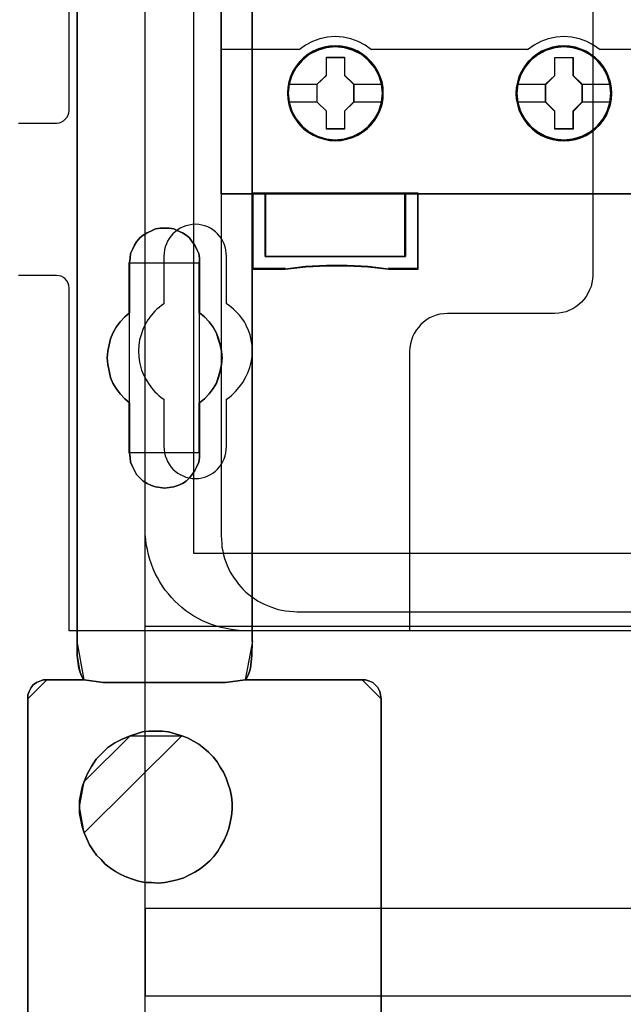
# Model space of a CAD drawing. Extents: x -635870 to -372006, y -44437 to 104716.
# Tile 92 of 246: x -615162 to -614686, y -33929 to -33153. Entities that reach past the tile are written whole.
import ezdxf

# ---------------------------------------------------------------- set-up
doc = ezdxf.new("R2010")
doc.units = 0
doc.header["$MEASUREMENT"] = 0
doc.layers.get('0').update_dxf_attribs({"color": 252})
for name, color, linetype in [('30', 7, 'Continuous'), ('45', 8, 'Continuous'), ('5', 7, 'Continuous'), ('50', 7, 'Continuous')]:
    doc.layers.add(name, color=color, linetype=linetype)

# ---------------------------------------------------------------- blocks, each defined once
blk = doc.blocks.new('*U1036')
at = {"layer": '5', "color": 7}
for points in [[(512.441967, -78.807593), (512.441967, -386.338651), (512.390409, -387.468902), (512.287294, -388.445028), (512.184178, -388.804654), (512.081063, -389.061529), (511.977947, -389.267029), (511.874832, -389.369779), (521.103669, -389.369779), (521.361458, -389.369779), (521.670805, -389.472529), (521.928594, -389.575279), (522.134825, -389.78078), (522.341056, -389.98628), (522.495729, -390.29453), (522.547287, -390.551405), (522.598844, -390.859656), (522.598844, -415.622431)], [(494.757658, -415.622431), (494.757658, -390.859656), (494.757658, -390.551405), (494.860773, -390.29453), (495.015447, -389.98628), (495.17012, -389.78078), (495.427909, -389.575279), (495.685698, -389.472529), (495.943486, -389.369779), (496.252833, -389.369779), (499.191625, -389.369779), (499.088509, -389.267029), (498.985394, -389.061529), (498.882278, -388.804654), (498.779163, -388.445028), (498.624489, -387.468902), (498.624489, -386.338651), (498.624489, -323.250088), (498.624489, -298.744188), (498.624489, -173.234937)], [(498.62552, -173.235764), (498.62552, -298.746057), (498.62552, -323.25216), (498.62552, -386.341247), (498.62552, -387.471508), (498.780191, -388.447642), (498.883304, -388.80727), (498.986417, -389.064148), (499.089531, -389.26965), (499.192644, -389.372401), (500.687789, -389.577903), (510.328897, -389.577903), (511.875599, -389.372401), (511.978713, -389.26965), (512.081826, -389.064148), (512.184939, -388.80727), (512.288053, -388.447642), (512.391166, -387.471508), (512.442723, -386.341247), (512.442723, -78.807635)], [(522.598844, -415.623239), (522.598844, -390.858683), (522.547287, -390.550411), (522.495729, -390.293517), (522.341056, -389.985245), (522.134825, -389.77973), (521.928594, -389.574215), (521.670805, -389.471457), (521.361458, -389.3687), (521.103669, -389.3687), (521.103669, -389.3687), (511.874832, -389.3687), (510.328099, -389.574215), (500.6868, -389.574215), (499.191625, -389.3687), (496.252833, -389.3687), (495.943486, -389.3687), (495.685698, -389.471457), (495.427909, -389.574215), (495.17012, -389.77973), (495.015447, -389.985245), (494.860773, -390.293517), (494.757658, -390.550411), (494.757658, -390.858683), (494.757658, -415.623239)]]:
    blk.add_lwpolyline(points, dxfattribs=at)
for points in [[(512.440072, -386.34188), (512.440072, -78.808532), (512.440072, -386.34188)], [(498.62552, -323.250036), (498.62552, -386.34188), (498.62552, -323.250036)], [(508.267581, -356.490112), (508.267581, -360.446102), (508.680179, -360.754361), (509.041202, -361.165373), (509.35065, -361.576385), (509.608524, -362.038773), (509.763248, -362.501162), (509.917972, -362.96355), (510.021122, -363.477315), (510.072696, -363.99108), (510.021122, -364.504845), (509.917972, -365.01861), (509.763248, -365.532375), (509.608524, -365.994763), (509.35065, -366.405775), (509.041202, -366.816787), (508.680179, -367.227799), (508.267581, -367.536058), (508.267581, -371.492049), (508.267581, -371.851684), (508.216007, -372.211319), (508.061283, -372.570955), (507.906558, -372.879214), (507.70026, -373.187473), (507.493961, -373.444355), (507.236087, -373.701238), (506.926639, -373.906744), (506.565616, -374.060873), (506.256168, -374.163626), (505.895145, -374.215003), (505.534122, -374.266379), (505.173099, -374.215003), (504.812076, -374.163626), (504.502628, -374.060873), (504.141605, -373.906744), (503.832156, -373.701238), (503.574283, -373.444355), (503.316409, -373.187473), (503.161685, -372.879214), (503.006961, -372.570955), (502.852237, -372.211319), (502.800662, -371.851684), (502.749087, -371.492049), (502.749087, -367.536058), (502.388064, -367.227799), (502.027041, -366.816787), (501.717593, -366.405775), (501.459719, -365.994763), (501.253421, -365.532375), (501.150271, -365.01861), (501.047122, -364.504845), (500.995547, -363.99108), (501.047122, -363.477315), (501.150271, -362.96355), (501.253421, -362.501162), (501.459719, -362.038773), (501.717593, -361.576385), (502.027041, -361.165373), (502.388064, -360.754361), (502.749087, -360.446102), (502.749087, -356.490112), (502.800662, -356.130476), (502.852237, -355.770841), (503.006961, -355.462582), (503.161685, -355.102946), (503.316409, -354.846064), (503.574283, -354.537805), (503.832156, -354.332299), (504.141605, -354.126793), (504.502628, -353.972663), (504.812076, -353.818534), (505.173099, -353.767157), (505.534122, -353.767157), (505.895145, -353.767157), (506.256168, -353.818534), (506.565616, -353.972663), (506.926639, -354.126793), (507.236087, -354.332299), (507.493961, -354.537805), (507.70026, -354.846064), (507.906558, -355.102946), (508.061283, -355.462582), (508.216007, -355.770841), (508.267581, -356.130476), (508.267581, -356.490112)], [(508.267581, -356.490112), (508.267581, -356.130476), (508.216007, -355.770841), (508.061283, -355.462582), (507.906558, -355.102946), (507.70026, -354.846064), (507.493961, -354.537805), (507.236087, -354.332299), (506.926639, -354.126793), (506.565616, -353.972663), (506.256168, -353.818534), (505.895145, -353.767157), (505.534122, -353.767157), (505.173099, -353.767157), (504.812076, -353.818534), (504.502628, -353.972663), (504.141605, -354.126793), (503.832156, -354.332299), (503.574283, -354.537805), (503.316409, -354.846064), (503.161685, -355.102946), (503.006961, -355.462582), (502.852237, -355.770841), (502.800662, -356.130476), (502.749087, -356.490112), (502.749087, -360.446102), (502.388064, -360.754361), (502.027041, -361.165373), (501.717593, -361.576385), (501.459719, -362.038773), (501.253421, -362.501162), (501.150271, -362.96355), (501.047122, -363.477315), (500.995547, -363.99108), (501.047122, -364.504845), (501.150271, -365.01861), (501.253421, -365.532375), (501.459719, -365.994763), (501.717593, -366.405775), (502.027041, -366.816787), (502.388064, -367.227799), (502.749087, -367.536058), (502.749087, -371.492049), (502.800662, -371.851684), (502.852237, -372.211319), (503.006961, -372.570955), (503.161685, -372.879214), (503.316409, -373.187473), (503.574283, -373.444355), (503.832156, -373.701238), (504.141605, -373.906744), (504.502628, -374.060873), (504.812076, -374.163626), (505.173099, -374.215003), (505.534122, -374.266379), (505.895145, -374.215003), (506.256168, -374.163626), (506.565616, -374.060873), (506.926639, -373.906744), (507.236087, -373.701238), (507.493961, -373.444355), (507.70026, -373.187473), (507.906558, -372.879214), (508.061283, -372.570955), (508.216007, -372.211319), (508.267581, -371.851684), (508.267581, -371.492049), (508.267581, -367.536058), (508.680179, -367.227799), (509.041202, -366.816787), (509.35065, -366.405775), (509.608524, -365.994763), (509.763248, -365.532375), (509.917972, -365.01861), (510.021122, -364.504845), (510.072696, -363.99108), (510.021122, -363.477315), (509.917972, -362.96355), (509.763248, -362.501162), (509.608524, -362.038773), (509.35065, -361.576385), (509.041202, -361.165373), (508.680179, -360.754361), (508.267581, -360.446102), (508.267581, -356.490112)], [(508.267581, -356.490112), (508.267581, -356.130476), (508.216007, -355.770841), (508.061283, -355.462582), (507.906558, -355.102946), (507.70026, -354.846064), (507.493961, -354.537805), (507.236087, -354.332299), (506.926639, -354.126793), (506.565616, -353.972663), (506.256168, -353.818534), (505.895145, -353.767157), (505.534122, -353.767157), (505.173099, -353.767157), (504.812076, -353.818534), (504.502628, -353.972663), (504.141605, -354.126793), (503.832156, -354.332299), (503.574283, -354.537805), (503.316409, -354.846064), (503.161685, -355.102946), (503.006961, -355.462582), (502.852237, -355.770841), (502.800662, -356.130476), (502.749087, -356.490112), (502.749087, -360.446102), (502.388064, -360.754361), (502.027041, -361.165373), (501.717593, -361.576385), (501.459719, -362.038773), (501.253421, -362.501162), (501.150271, -362.96355), (501.047122, -363.477315), (500.995547, -363.99108), (501.047122, -364.504845), (501.150271, -365.01861), (501.253421, -365.532375), (501.459719, -365.994763), (501.717593, -366.405775), (502.027041, -366.816787), (502.388064, -367.227799), (502.749087, -367.536058), (502.749087, -371.492049), (502.800662, -371.851684), (502.852237, -372.211319), (503.006961, -372.570955), (503.161685, -372.879214), (503.316409, -373.187473), (503.574283, -373.444355), (503.832156, -373.701238), (504.141605, -373.906744), (504.502628, -374.060873), (504.812076, -374.163626), (505.173099, -374.215003), (505.534122, -374.266379), (505.895145, -374.215003), (506.256168, -374.163626), (506.565616, -374.060873), (506.926639, -373.906744), (507.236087, -373.701238), (507.493961, -373.444355), (507.70026, -373.187473), (507.906558, -372.879214), (508.061283, -372.570955), (508.216007, -372.211319), (508.267581, -371.851684), (508.267581, -371.492049), (508.267581, -367.536058), (508.680179, -367.227799), (509.041202, -366.816787), (509.35065, -366.405775), (509.608524, -365.994763), (509.763248, -365.532375), (509.917972, -365.01861), (510.021122, -364.504845), (510.072696, -363.99108), (510.021122, -363.477315), (509.917972, -362.96355), (509.763248, -362.501162), (509.608524, -362.038773), (509.35065, -361.576385), (509.041202, -361.165373), (508.680179, -360.754361), (508.267581, -360.446102), (508.267581, -356.490112)], [(508.26734, -356.492089), (508.26734, -356.132193), (508.215757, -355.772296), (508.061006, -355.463813), (507.906254, -355.103916), (507.69992, -354.846847), (507.493585, -354.538365), (507.235666, -354.332709), (506.926164, -354.127054), (506.565078, -353.972813), (506.255575, -353.818571), (505.894489, -353.767157), (505.533403, -353.767157), (505.172317, -353.767157), (504.811231, -353.818571), (504.501729, -353.972813), (504.140643, -354.127054), (503.83114, -354.332709), (503.573222, -354.538365), (503.315303, -354.846847), (503.160552, -355.103916), (503.005801, -355.463813), (502.85105, -355.772296), (502.799466, -356.132193), (502.747882, -356.492089), (508.26734, -356.492089)], [(502.747882, -356.489441), (502.747882, -360.448405), (502.747882, -356.489441)], [(508.264689, -360.448405), (508.264689, -356.489441), (508.264689, -360.448405)], [(502.750533, -360.445757), (502.389213, -360.754092), (502.027892, -361.165205), (501.718188, -361.576319), (501.460102, -362.038822), (501.253633, -362.501324), (501.150399, -362.963827), (501.047164, -363.477719), (500.995547, -363.991611), (501.047164, -364.505503), (501.150399, -365.019395), (501.253633, -365.533287), (501.460102, -365.99579), (501.718188, -366.406903), (502.027892, -366.818017), (502.389213, -367.22913), (502.750533, -367.537465), (502.750533, -360.445757)], [(508.264689, -367.537465), (508.677948, -367.22913), (509.03955, -366.818017), (509.349494, -366.406903), (509.60778, -365.99579), (509.762752, -365.533287), (509.917724, -365.019395), (510.021039, -364.505503), (510.072696, -363.991611), (510.021039, -363.477719), (509.917724, -362.963827), (509.762752, -362.501324), (509.60778, -362.038822), (509.349494, -361.576319), (509.03955, -361.165205), (508.677948, -360.754092), (508.264689, -360.445757), (508.264689, -367.537465)], [(502.747882, -367.534817), (502.747882, -371.493781), (502.747882, -367.534817)], [(508.264689, -371.493781), (508.264689, -367.534817), (508.264689, -371.493781)], [(502.747882, -371.491133), (502.799466, -371.850887), (502.85105, -372.210641), (503.005801, -372.570395), (503.160552, -372.878756), (503.315303, -373.187117), (503.573222, -373.444084), (503.83114, -373.701051), (504.140643, -373.906625), (504.501729, -374.060805), (504.811231, -374.163592), (505.172317, -374.214986), (505.533403, -374.266379), (505.894489, -374.214986), (506.255575, -374.163592), (506.565078, -374.060805), (506.926164, -373.906625), (507.235666, -373.701051), (507.493585, -373.444084), (507.69992, -373.187117), (507.906254, -372.878756), (508.061006, -372.570395), (508.215757, -372.210641), (508.26734, -371.850887), (508.26734, -371.491133), (502.747882, -371.491133)], [(498.62552, -386.339232), (498.62552, -387.469852), (498.780968, -388.446296), (498.884599, -388.806038), (498.98823, -389.062997), (499.091862, -389.268564), (499.195493, -389.371348), (498.62552, -386.339232)], [(498.62552, -386.339232), (498.62552, -386.339232), (498.62552, -386.339232)], [(498.62552, -386.339232), (498.62552, -387.469852), (498.780968, -388.446296), (498.884599, -388.806038), (498.98823, -389.062997), (499.091862, -389.268564), (499.195493, -389.371348), (498.62552, -386.339232)], [(498.62552, -386.339232), (498.62552, -387.469852), (498.780968, -388.446296), (498.884599, -388.806038), (498.98823, -389.062997), (499.091862, -389.268564), (499.195493, -389.371348), (498.62552, -386.339232)], [(498.62552, -386.339232), (498.62552, -387.469852), (498.780968, -388.446296), (498.884599, -388.806038), (498.98823, -389.062997), (499.091862, -389.268564), (499.195493, -389.371348), (498.62552, -386.339232)], [(498.62552, -386.339232), (498.62552, -387.469852), (498.780968, -388.446296), (498.884599, -388.806038), (498.98823, -389.062997), (499.091862, -389.268564), (499.195493, -389.371348), (498.62552, -386.339232)], [(498.62552, -386.339232), (498.62552, -387.469852), (498.780968, -388.446296), (498.884599, -388.806038), (498.98823, -389.062997), (499.091862, -389.268564), (499.195493, -389.371348), (498.62552, -386.339232)], [(498.62552, -386.339232), (498.62552, -387.469852), (498.780968, -388.446296), (498.884599, -388.806038), (498.98823, -389.062997), (499.091862, -389.268564), (499.195493, -389.371348), (498.62552, -386.339232)], [(498.62552, -386.339232), (498.62552, -387.469852), (498.780968, -388.446296), (498.884599, -388.806038), (498.98823, -389.062997), (499.091862, -389.268564), (499.195493, -389.371348), (498.62552, -386.339232)], [(498.62552, -386.339232), (498.62552, -387.469852), (498.780968, -388.446296), (498.884599, -388.806038), (498.98823, -389.062997), (499.091862, -389.268564), (499.195493, -389.371348), (498.62552, -386.339232)], [(498.62552, -386.339232), (498.62552, -387.469852), (498.780968, -388.446296), (498.884599, -388.806038), (498.98823, -389.062997), (499.091862, -389.268564), (499.195493, -389.371348), (498.62552, -386.339232)], [(498.62552, -386.339232), (498.62552, -387.469852), (498.780968, -388.446296), (498.884599, -388.806038), (498.98823, -389.062997), (499.091862, -389.268564), (499.195493, -389.371348), (498.62552, -386.339232)], [(498.62552, -386.339232), (498.62552, -387.469852), (498.780968, -388.446296), (498.884599, -388.806038), (498.98823, -389.062997), (499.091862, -389.268564), (499.195493, -389.371348), (498.62552, -386.339232)], [(498.62552, -386.339232), (498.62552, -387.469852), (498.780968, -388.446296), (498.884599, -388.806038), (498.98823, -389.062997), (499.091862, -389.268564), (499.195493, -389.371348), (498.62552, -386.339232)], [(498.62552, -386.339232), (498.62552, -387.469852), (498.780968, -388.446296), (498.884599, -388.806038), (498.98823, -389.062997), (499.091862, -389.268564), (499.195493, -389.371348), (498.62552, -386.339232)], [(498.62552, -386.339232), (498.62552, -387.469852), (498.780968, -388.446296), (498.884599, -388.806038), (498.98823, -389.062997), (499.091862, -389.268564), (499.195493, -389.371348), (498.62552, -386.339232)], [(498.62552, -386.339232), (498.62552, -387.469852), (498.780968, -388.446296), (498.884599, -388.806038), (498.98823, -389.062997), (499.091862, -389.268564), (499.195493, -389.371348), (498.62552, -386.339232)], [(498.62552, -386.339232), (498.62552, -387.469852), (498.780968, -388.446296), (498.884599, -388.806038), (498.98823, -389.062997), (499.091862, -389.268564), (499.195493, -389.371348), (498.62552, -386.339232)], [(498.62552, -386.339232), (498.62552, -387.469852), (498.780968, -388.446296), (498.884599, -388.806038), (498.98823, -389.062997), (499.091862, -389.268564), (499.195493, -389.371348), (498.62552, -386.339232)], [(498.62552, -386.339232), (498.62552, -387.469852), (498.780968, -388.446296), (498.884599, -388.806038), (498.98823, -389.062997), (499.091862, -389.268564), (499.195493, -389.371348), (498.62552, -386.339232)], [(498.62552, -386.339232), (498.62552, -387.469852), (498.780968, -388.446296), (498.884599, -388.806038), (498.98823, -389.062997), (499.091862, -389.268564), (499.195493, -389.371348), (498.62552, -386.339232)], [(498.62552, -386.339232), (498.62552, -387.469852), (498.780968, -388.446296), (498.884599, -388.806038), (498.98823, -389.062997), (499.091862, -389.268564), (499.195493, -389.371348), (498.62552, -386.339232)], [(511.875401, -389.371348), (511.978551, -389.268564), (512.0817, -389.062997), (512.18485, -388.806038), (512.287999, -388.446296), (512.391148, -387.469852), (512.442723, -386.339232), (511.875401, -389.371348)], [(511.875401, -389.371348), (511.978551, -389.268564), (512.0817, -389.062997), (512.18485, -388.806038), (512.287999, -388.446296), (512.391148, -387.469852), (512.442723, -386.339232), (511.875401, -389.371348)], [(511.875401, -389.371348), (511.978551, -389.268564), (512.0817, -389.062997), (512.18485, -388.806038), (512.287999, -388.446296), (512.391148, -387.469852), (512.442723, -386.339232), (511.875401, -389.371348)], [(511.875401, -389.371348), (511.978551, -389.268564), (512.0817, -389.062997), (512.18485, -388.806038), (512.287999, -388.446296), (512.391148, -387.469852), (512.442723, -386.339232), (511.875401, -389.371348)], [(511.875401, -389.371348), (511.978551, -389.268564), (512.0817, -389.062997), (512.18485, -388.806038), (512.287999, -388.446296), (512.391148, -387.469852), (512.442723, -386.339232), (511.875401, -389.371348)], [(511.875401, -389.371348), (511.978551, -389.268564), (512.0817, -389.062997), (512.18485, -388.806038), (512.287999, -388.446296), (512.391148, -387.469852), (512.442723, -386.339232), (511.875401, -389.371348)], [(511.875401, -389.371348), (511.978551, -389.268564), (512.0817, -389.062997), (512.18485, -388.806038), (512.287999, -388.446296), (512.391148, -387.469852), (512.442723, -386.339232), (511.875401, -389.371348)], [(511.875401, -389.371348), (511.978551, -389.268564), (512.0817, -389.062997), (512.18485, -388.806038), (512.287999, -388.446296), (512.391148, -387.469852), (512.442723, -386.339232), (511.875401, -389.371348)], [(511.875401, -389.371348), (511.978551, -389.268564), (512.0817, -389.062997), (512.18485, -388.806038), (512.287999, -388.446296), (512.391148, -387.469852), (512.442723, -386.339232), (511.875401, -389.371348)], [(511.875401, -389.371348), (511.978551, -389.268564), (512.0817, -389.062997), (512.18485, -388.806038), (512.287999, -388.446296), (512.391148, -387.469852), (512.442723, -386.339232), (511.875401, -389.371348)], [(511.875401, -389.371348), (511.978551, -389.268564), (512.0817, -389.062997), (512.18485, -388.806038), (512.287999, -388.446296), (512.391148, -387.469852), (512.442723, -386.339232), (511.875401, -389.371348)], [(511.875401, -389.371348), (511.978551, -389.268564), (512.0817, -389.062997), (512.18485, -388.806038), (512.287999, -388.446296), (512.391148, -387.469852), (512.442723, -386.339232), (511.875401, -389.371348)], [(511.875401, -389.371348), (511.978551, -389.268564), (512.0817, -389.062997), (512.18485, -388.806038), (512.287999, -388.446296), (512.391148, -387.469852), (512.442723, -386.339232), (511.875401, -389.371348)], [(511.875401, -389.371348), (511.978551, -389.268564), (512.0817, -389.062997), (512.18485, -388.806038), (512.287999, -388.446296), (512.391148, -387.469852), (512.442723, -386.339232), (511.875401, -389.371348)], [(511.875401, -389.371348), (511.978551, -389.268564), (512.0817, -389.062997), (512.18485, -388.806038), (512.287999, -388.446296), (512.391148, -387.469852), (512.442723, -386.339232), (511.875401, -389.371348)], [(511.875401, -389.371348), (511.978551, -389.268564), (512.0817, -389.062997), (512.18485, -388.806038), (512.287999, -388.446296), (512.391148, -387.469852), (512.442723, -386.339232), (511.875401, -389.371348)], [(511.875401, -389.371348), (511.978551, -389.268564), (512.0817, -389.062997), (512.18485, -388.806038), (512.287999, -388.446296), (512.391148, -387.469852), (512.442723, -386.339232), (511.875401, -389.371348)], [(511.875401, -389.371348), (511.978551, -389.268564), (512.0817, -389.062997), (512.18485, -388.806038), (512.287999, -388.446296), (512.391148, -387.469852), (512.442723, -386.339232), (511.875401, -389.371348)], [(511.875401, -389.371348), (511.978551, -389.268564), (512.0817, -389.062997), (512.18485, -388.806038), (512.287999, -388.446296), (512.391148, -387.469852), (512.442723, -386.339232), (511.875401, -389.371348)], [(511.875401, -389.371348), (511.978551, -389.268564), (512.0817, -389.062997), (512.18485, -388.806038), (512.287999, -388.446296), (512.391148, -387.469852), (512.442723, -386.339232), (511.875401, -389.371348)], [(511.875401, -389.371348), (511.978551, -389.268564), (512.0817, -389.062997), (512.18485, -388.806038), (512.287999, -388.446296), (512.391148, -387.469852), (512.442723, -386.339232), (511.875401, -389.371348)], [(512.440072, -386.339232), (512.440072, -386.339232), (512.440072, -386.339232)], [(496.255494, -389.3687), (495.945597, -389.3687), (495.687349, -389.471703), (495.429102, -389.574707), (495.170854, -389.780713), (495.015906, -389.98672), (494.860957, -390.29573), (494.757658, -390.553239), (494.757658, -390.862249), (496.255494, -389.3687)], [(496.252843, -389.3687), (499.195493, -389.3687), (496.252843, -389.3687)], [(499.192842, -389.3687), (499.192842, -389.3687), (499.192842, -389.3687)], [(500.690678, -389.577903), (499.192842, -389.3687), (500.690678, -389.577903)], [(510.329847, -389.575254), (500.688027, -389.575254), (510.329847, -389.575254)], [(511.875401, -389.3687), (510.327196, -389.577903), (511.875401, -389.3687)], [(521.10366, -389.3687), (511.875401, -389.3687), (521.10366, -389.3687)], [(511.875401, -389.3687), (511.875401, -389.3687), (511.875401, -389.3687)], [(522.598844, -390.862249), (522.547195, -390.553239), (522.495545, -390.29573), (522.340597, -389.98672), (522.133999, -389.780713), (521.927401, -389.574707), (521.669153, -389.471703), (521.359256, -389.3687), (521.101009, -389.3687), (522.598844, -390.862249)], [(494.757658, -390.8596), (494.757658, -415.62497), (494.757658, -390.8596)], [(522.596193, -390.8596), (522.596193, -415.62497), (522.596193, -390.8596)], [(506.876343, -393.787973), (506.360699, -393.633824), (505.845055, -393.479675), (505.329412, -393.428293), (504.813768, -393.428293), (504.298124, -393.428293), (503.782481, -393.479675), (503.318401, -393.633824), (502.802758, -393.787973), (502.183985, -394.044888), (501.616777, -394.353185), (501.049569, -394.712866), (500.58549, -395.175312), (500.12141, -395.637759), (499.76046, -396.202971), (499.451074, -396.768183), (499.193252, -397.384778), (499.038559, -397.847225), (498.93543, -398.361054), (498.832301, -398.874884), (498.832301, -399.388713), (498.832301, -399.902542), (498.93543, -400.416372), (499.038559, -400.930201), (499.193252, -401.44403), (499.399509, -401.906477), (499.605767, -402.368923), (499.863589, -402.779986), (500.172975, -403.19105), (500.533925, -403.55073), (500.843312, -403.910411), (501.255827, -404.218709), (501.668341, -404.475623), (502.080856, -404.732538), (502.544936, -404.93807), (503.009015, -405.092218), (503.473094, -405.246367), (503.988738, -405.349133), (504.504382, -405.349133), (505.020025, -405.400516), (505.535669, -405.349133), (506.051313, -405.246367), (506.515392, -405.143601), (507.031036, -404.989453), (507.443551, -404.783921), (507.90763, -404.527006), (508.320145, -404.270092), (508.73266, -403.961794), (509.093611, -403.653496), (509.402997, -403.293816), (509.712383, -402.882752), (509.970205, -402.471689), (510.228027, -402.009242), (510.434284, -401.546796), (510.588977, -401.08435), (510.692106, -400.621903), (510.795235, -400.108074), (510.846799, -399.594245), (510.846799, -399.080415), (510.795235, -398.566586), (510.692106, -398.052757), (510.537413, -397.59031), (510.38272, -397.127864), (510.176462, -396.665417), (509.91864, -396.254354), (509.660819, -395.84329), (509.351432, -395.432227), (508.990482, -395.072546), (508.629531, -394.764249), (508.217016, -394.455951), (507.804501, -394.199037), (507.340422, -393.942122), (506.876343, -393.787973)], [(506.876343, -393.787973), (506.360699, -393.633824), (505.845055, -393.479675), (505.329412, -393.428293), (504.813768, -393.428293), (504.298124, -393.428293), (503.782481, -393.479675), (503.318401, -393.633824), (502.802758, -393.787973), (502.183985, -394.044888), (501.616777, -394.353185), (501.049569, -394.712866), (500.58549, -395.175312), (500.12141, -395.637759), (499.76046, -396.202971), (499.451074, -396.768183), (499.193252, -397.384778), (499.038559, -397.847225), (498.93543, -398.361054), (498.832301, -398.874884), (498.832301, -399.388713), (498.832301, -399.902542), (498.93543, -400.416372), (499.038559, -400.930201), (499.193252, -401.44403), (499.399509, -401.906477), (499.605767, -402.368923), (499.863589, -402.779986), (500.172975, -403.19105), (500.533925, -403.55073), (500.843312, -403.910411), (501.255827, -404.218709), (501.668341, -404.475623), (502.080856, -404.732538), (502.544936, -404.93807), (503.009015, -405.092218), (503.473094, -405.246367), (503.988738, -405.349133), (504.504382, -405.349133), (505.020025, -405.400516), (505.535669, -405.349133), (506.051313, -405.246367), (506.515392, -405.143601), (507.031036, -404.989453), (507.443551, -404.783921), (507.90763, -404.527006), (508.320145, -404.270092), (508.73266, -403.961794), (509.093611, -403.653496), (509.402997, -403.293816), (509.712383, -402.882752), (509.970205, -402.471689), (510.228027, -402.009242), (510.434284, -401.546796), (510.588977, -401.08435), (510.692106, -400.621903), (510.795235, -400.108074), (510.846799, -399.594245), (510.846799, -399.080415), (510.795235, -398.566586), (510.692106, -398.052757), (510.537413, -397.59031), (510.38272, -397.127864), (510.176462, -396.665417), (509.91864, -396.254354), (509.660819, -395.84329), (509.351432, -395.432227), (508.990482, -395.072546), (508.629531, -394.764249), (508.217016, -394.455951), (507.804501, -394.199037), (507.340422, -393.942122), (506.876343, -393.787973)], [(506.876343, -393.787973), (507.340422, -393.942122), (507.804501, -394.199037), (508.217016, -394.455951), (508.629531, -394.764249), (508.990482, -395.072546), (509.351432, -395.432227), (509.660819, -395.84329), (509.91864, -396.254354), (510.176462, -396.665417), (510.38272, -397.127864), (510.537413, -397.59031), (510.692106, -398.052757), (510.795235, -398.566586), (510.846799, -399.080415), (510.846799, -399.594245), (510.795235, -400.108074), (510.692106, -400.621903), (510.588977, -401.08435), (510.434284, -401.546796), (510.228027, -402.009242), (509.970205, -402.471689), (509.712383, -402.882752), (509.402997, -403.293816), (509.093611, -403.653496), (508.73266, -403.961794), (508.320145, -404.270092), (507.90763, -404.527006), (507.443551, -404.783921), (507.031036, -404.989453), (506.515392, -405.143601), (506.051313, -405.246367), (505.535669, -405.349133), (505.020025, -405.400516), (504.504382, -405.349133), (503.988738, -405.349133), (503.473094, -405.246367), (503.009015, -405.092218), (502.544936, -404.93807), (502.080856, -404.732538), (501.668341, -404.475623), (501.255827, -404.218709), (500.843312, -403.910411), (500.533925, -403.55073), (500.172975, -403.19105), (499.863589, -402.779986), (499.605767, -402.368923), (499.399509, -401.906477), (499.193252, -401.44403), (499.038559, -400.930201), (498.93543, -400.416372), (498.832301, -399.902542), (498.832301, -399.388713), (498.832301, -398.874884), (498.93543, -398.361054), (499.038559, -397.847225), (499.193252, -397.384778), (499.451074, -396.768183), (499.76046, -396.202971), (500.12141, -395.637759), (500.58549, -395.175312), (501.049569, -394.712866), (501.616777, -394.353185), (502.183985, -394.044888), (502.802758, -393.787973), (503.318401, -393.633824), (503.782481, -393.479675), (504.298124, -393.428293), (504.813768, -393.428293), (505.329412, -393.428293), (505.845055, -393.479675), (506.360699, -393.633824), (506.876343, -393.787973)], [(506.875546, -393.791087), (506.359769, -393.635604), (505.843991, -393.48012), (505.328213, -393.428293), (504.812436, -393.428293), (504.296658, -393.428293), (503.78088, -393.48012), (503.316681, -393.635604), (502.800903, -393.791087), (506.875546, -393.791087)], [(499.192842, -401.444189), (499.399107, -401.906617), (499.605372, -402.369045), (499.863203, -402.780092), (500.1726, -403.191139), (500.533563, -403.550805), (500.84296, -403.910471), (501.255489, -404.218756), (501.668019, -404.47566), (502.080548, -404.732565), (502.544644, -404.938088), (503.00874, -405.092231), (503.472835, -405.246373), (503.988497, -405.349135), (504.504159, -405.349135), (505.019821, -405.400516), (505.535482, -405.349135), (506.051144, -405.246373), (506.51524, -405.143612), (507.030902, -404.989469), (507.443431, -404.783946), (507.907527, -404.527041), (508.320056, -404.270137), (508.732586, -403.961852), (509.093549, -403.653566), (509.402946, -403.2939), (509.712343, -402.882853), (509.970174, -402.471806), (510.228005, -402.009379), (510.43427, -401.546951), (510.588968, -401.084523), (510.692101, -400.622095), (510.795233, -400.108286), (510.846799, -399.594478), (510.846799, -399.080669), (510.795233, -398.56686), (510.692101, -398.053051), (510.537402, -397.590624), (510.382703, -397.128196), (510.176439, -396.665768), (509.918608, -396.254721), (509.660777, -395.843674), (509.35138, -395.432627), (508.990417, -395.072961), (508.629453, -394.764676), (508.216924, -394.45639), (507.804394, -394.199486), (507.340299, -393.942582), (506.876203, -393.788439), (499.192842, -401.444189)], [(502.803554, -393.788439), (502.184575, -394.045497), (501.617177, -394.353967), (501.04978, -394.713849), (500.585545, -395.176554), (500.121311, -395.639259), (499.76024, -396.204788), (499.45075, -396.770316), (499.192842, -397.387256), (502.803554, -393.788439)], [(499.195493, -397.384608), (499.03984, -397.847217), (498.93607, -398.361227), (498.832301, -398.875237), (498.832301, -399.389247), (499.195493, -397.384608)], [(498.832301, -399.386599), (498.832301, -399.900999), (498.93607, -400.4154), (499.03984, -400.9298), (499.195493, -401.444201), (498.832301, -399.386599)]]:
    blk.add_lwpolyline(points, close=True, dxfattribs=at)
at = {"layer": '50', "color": 7}
for points in [[(503.983265, -85.921426), (839.76091, -85.921426), (839.76091, -735.000783), (503.983265, -735.000783), (503.983265, -85.921426)], [(507.824617, -92.486155), (835.919558, -92.486155), (835.919558, -379.414356), (507.824617, -379.414356), (507.824617, -92.486155)], [(839.76091, -435.77199), (503.983265, -435.77199), (503.983265, -385.150219), (839.76091, -385.150219), (839.76091, -435.77199)], [(503.983265, -414.285013), (839.76091, -414.285013), (839.76091, -407.405155), (503.983265, -407.405155), (503.983265, -414.285013)]]:
    blk.add_lwpolyline(points, dxfattribs=at)
blk = doc.blocks.new('*U1048')
at = {"layer": '50', "color": 7}
for points in [[(832.001083, -385.499773), (512.000243, -385.499773), (511.580239, -385.499773), (511.181235, -385.457738), (510.782232, -385.415703), (510.383228, -385.331634), (509.984225, -385.247564), (509.606221, -385.142477), (509.228218, -385.016373), (508.871215, -384.869252), (508.514212, -384.72213), (508.178209, -384.532974), (507.842206, -384.343817), (507.506203, -384.133643), (507.1912, -383.92347), (506.897197, -383.671261), (506.603195, -383.419052), (506.330192, -383.166844), (506.07819, -382.893618), (505.826188, -382.599375), (505.574186, -382.305131), (505.364184, -381.989871), (505.154182, -381.653593), (504.96518, -381.317315), (504.776178, -380.981037), (504.629177, -380.623741), (504.482176, -380.266446), (504.356175, -379.888133), (504.251174, -379.50982), (504.167173, -379.11049), (504.083172, -378.71116), (504.041172, -378.31183), (503.999172, -377.9125), (503.999172, -377.492152), (503.999172, -318.475355)], [(515.970229, -384.008872), (827.968097, -384.008872)], [(509.985212, -243.003268), (509.985212, -377.997901), (510.006212, -378.313162), (510.027212, -378.628423), (510.048212, -378.922666), (510.111213, -379.21691), (510.174213, -379.511153), (510.258213, -379.805396), (510.342213, -380.078622), (510.468214, -380.351848), (510.573214, -380.604057), (510.699214, -380.877283), (510.846215, -381.129491), (511.014215, -381.360682), (511.182216, -381.591873), (511.350216, -381.823065), (511.539217, -382.054256), (511.728217, -382.243412), (511.938218, -382.453586), (512.169218, -382.642743), (512.379219, -382.810882), (512.63122, -382.979021), (512.86222, -383.14716), (513.114221, -383.273264), (513.366222, -383.420386), (513.639222, -383.525472), (513.912223, -383.630559), (514.185224, -383.735646), (514.479225, -383.819716), (514.773226, -383.882768), (515.067226, -383.924803), (515.361227, -383.966837), (515.676228, -383.987855), (515.970229, -384.008872)]]:
    blk.add_lwpolyline(points, dxfattribs=at)
blk = doc.blocks.new('*U1049')
at = {"layer": '30', "color": 7}
for points in [[(539.273865, -263.504343), (539.273865, -357.494179), (539.251488, -357.786842), (539.206736, -358.079505), (539.139608, -358.372168), (539.027727, -358.642318), (538.89347, -358.912468), (538.759213, -359.160106), (538.580204, -359.385232), (538.378819, -359.610357), (538.177434, -359.790457), (537.953673, -359.970558), (537.707535, -360.128145), (537.439022, -360.240708), (537.170508, -360.353271), (536.879618, -360.420808), (536.588729, -360.465833), (536.297839, -360.488346), (527.817284, -360.488346), (527.526394, -360.510858), (527.213129, -360.555883), (526.944615, -360.623421), (526.676101, -360.735984), (526.407588, -360.848546), (526.16145, -361.006134), (525.937689, -361.186234), (525.713928, -361.366335), (525.534919, -361.59146), (525.35591, -361.816585), (525.199277, -362.064223), (525.06502, -362.334374), (524.975515, -362.604524), (524.908387, -362.897187), (524.863635, -363.18985), (524.841258, -363.482513), (524.841258, -385.499773), (498.012275, -385.499773), (498.012275, -358.507243), (497.989898, -358.282117), (497.92277, -358.102017), (497.833266, -357.921917), (497.699009, -357.764329), (497.564752, -357.651766), (497.385743, -357.561716), (497.206734, -357.516691), (497.005349, -357.494179), (494.006947, -357.494179)], [(494.006947, -345.494997), (497.005349, -345.494997), (497.206734, -345.472485), (497.385743, -345.404947), (497.564752, -345.314897), (497.699009, -345.179822), (497.833266, -345.044746), (497.92277, -344.864646), (497.989898, -344.684546), (498.012275, -344.481933), (498.012275, -276.516588)], [(539.273865, -263.504343), (539.273865, -357.494179), (539.251488, -357.786842), (539.206736, -358.079505), (539.139608, -358.372168), (539.027727, -358.642318), (538.89347, -358.912468), (538.759213, -359.160106), (538.580204, -359.385232), (538.378819, -359.610357), (538.177434, -359.790457), (537.953673, -359.970558), (537.707535, -360.128145), (537.439022, -360.240708), (537.170508, -360.353271), (536.879618, -360.420808), (536.588729, -360.465833), (536.297839, -360.488346), (527.817284, -360.488346), (527.526394, -360.510858), (527.213129, -360.555883), (526.944615, -360.623421), (526.676101, -360.735984), (526.407588, -360.848546), (526.16145, -361.006134), (525.937689, -361.186234), (525.713928, -361.366335), (525.534919, -361.59146), (525.35591, -361.816585), (525.199277, -362.064223), (525.06502, -362.334374), (524.975515, -362.604524), (524.908387, -362.897187), (524.863635, -363.18985), (524.841258, -363.482513), (524.841258, -385.499773), (498.012275, -385.499773), (498.012275, -358.507243), (497.989898, -358.282117), (497.92277, -358.102017), (497.833266, -357.921917), (497.699009, -357.764329), (497.564752, -357.651766), (497.385743, -357.561716), (497.206734, -357.516691), (497.005349, -357.494179), (494.006947, -357.494179)], [(494.006947, -345.494997), (497.005349, -345.494997), (497.206734, -345.472485), (497.385743, -345.404947), (497.564752, -345.314897), (497.699009, -345.179822), (497.833266, -345.044746), (497.92277, -344.864646), (497.989898, -344.684546), (498.012275, -344.481933), (498.012275, -276.516588)], [(510.408935, -370.979376), (510.408935, -367.241868), (510.610341, -367.106777), (510.789369, -366.949171), (510.968396, -366.791566), (511.125046, -366.63396), (511.415965, -366.296233), (511.684507, -365.935992), (511.908291, -365.553235), (512.087319, -365.170478), (512.243968, -364.742691), (512.35586, -364.337419), (512.422996, -363.909632), (512.445374, -363.45933), (512.422996, -363.031543), (512.35586, -362.603756), (512.266347, -362.175969), (512.109697, -361.770697), (512.020184, -361.568061), (511.93067, -361.365425), (511.818778, -361.162789), (511.706885, -360.960153), (511.438344, -360.622426), (511.125046, -360.307215), (510.968396, -360.149609), (510.789369, -360.014518), (510.610341, -359.879427), (510.408935, -359.744337), (510.408935, -355.984314), (510.386557, -355.736648), (510.364178, -355.488981), (510.297043, -355.241315), (510.229907, -355.016164), (510.118015, -354.791013), (510.006123, -354.588377), (509.849474, -354.408256), (509.692825, -354.20562), (509.536176, -354.048014), (509.334769, -353.912924), (509.133363, -353.777833), (508.931957, -353.665258), (508.708173, -353.575197), (508.46201, -353.530167), (508.215847, -353.485137), (507.969684, -353.462622), (507.701143, -353.485137), (507.45498, -353.530167), (507.208817, -353.575197), (506.985032, -353.665258), (506.761248, -353.777833), (506.559842, -353.912924), (506.358435, -354.048014), (506.179408, -354.20562), (506.022759, -354.408256), (505.888488, -354.588377), (505.754217, -354.791013), (505.664703, -355.016164), (505.57519, -355.241315), (505.508054, -355.488981), (505.485676, -355.736648), (505.463297, -355.984314), (505.463297, -359.744337), (505.28427, -359.879427), (505.105242, -360.014518), (504.926215, -360.149609), (504.769565, -360.307215), (504.478646, -360.644941), (504.210104, -361.005183), (503.98632, -361.365425), (503.807292, -361.770697), (503.673021, -362.175969), (503.561129, -362.58124), (503.493994, -363.031543), (503.471615, -363.45933), (503.493994, -363.887117), (503.538751, -364.337419), (503.605886, -364.540055), (503.650643, -364.765206), (503.717778, -364.967842), (503.807292, -365.192993), (503.896806, -365.395629), (504.008698, -365.598265), (504.12059, -365.800901), (504.254861, -366.003537), (504.501024, -366.363779), (504.769565, -366.67899), (504.926215, -366.814081), (505.082864, -366.971687), (505.261891, -367.106777), (505.463297, -367.241868), (505.463297, -370.979376), (505.485676, -371.227042), (505.508054, -371.474708), (505.57519, -371.722374), (505.664703, -371.947525), (505.754217, -372.172677), (505.888488, -372.375313), (506.022759, -372.577949), (506.179408, -372.758069), (506.358435, -372.915675), (506.559842, -373.073281), (506.761248, -373.185856), (506.985032, -373.298432), (507.208817, -373.388492), (507.45498, -373.456038), (507.701143, -373.501068), (507.969684, -373.501068), (508.215847, -373.501068), (508.46201, -373.456038), (508.708173, -373.388492), (508.931957, -373.298432), (509.133363, -373.185856), (509.334769, -373.073281), (509.536176, -372.915675), (509.692825, -372.758069), (509.849474, -372.577949), (510.006123, -372.375313), (510.118015, -372.172677), (510.229907, -371.947525), (510.297043, -371.722374), (510.364178, -371.474708), (510.386557, -371.227042), (510.408935, -370.979376)]]:
    blk.add_lwpolyline(points, dxfattribs=at)
blk = doc.blocks.new('*U1050')
at = {"layer": '45', "color": 7}
for points in [[(582.040387, -268.997671), (509.961353, -268.997671), (509.961353, -351.066058), (582.040387, -351.066058), (582.040387, -268.997671)], [(582.016528, -269.021504), (509.982561, -269.021504), (509.982561, -351.044873), (582.016528, -351.044873), (582.016528, -269.021504)], [(522.76586, -343.138863), (522.74345, -342.690639), (522.670617, -342.242416), (522.513746, -341.810793), (522.334465, -341.395771), (522.099159, -341.008418), (521.819033, -340.659799), (521.494087, -340.338849), (521.129923, -340.062168), (520.754554, -339.818689), (520.328762, -339.636079), (519.897367, -339.508806), (519.443563, -339.425801), (518.989758, -339.403667), (518.535954, -339.425801), (518.093355, -339.508806), (517.645153, -339.636079), (517.230566, -339.818689), (516.843992, -340.062168), (516.48543, -340.338849), (516.149279, -340.659799), (515.88596, -341.008418), (515.639449, -341.395771), (515.443361, -341.810793), (515.325708, -342.242416), (515.236067, -342.690639), (515.202452, -343.138863), (515.236067, -343.587086), (515.325708, -344.024243), (515.443361, -344.455865), (515.639449, -344.865353), (515.88596, -345.258241), (516.149279, -345.617926), (516.48543, -345.933343), (516.843992, -346.215558), (517.230566, -346.442436), (517.645153, -346.625046), (518.093355, -346.763386), (518.535954, -346.851924), (518.989758, -346.874059), (519.443563, -346.851924), (519.897367, -346.763386), (520.328762, -346.625046), (520.754554, -346.442436), (521.129923, -346.215558), (521.494087, -345.933343), (521.819033, -345.617926), (522.099159, -345.258241), (522.334465, -344.865353), (522.513746, -344.455865), (522.670617, -344.024243), (522.74345, -343.587086), (522.76586, -343.138863)], [(522.76586, -343.138863), (522.74345, -342.690639), (522.670617, -342.242416), (522.513746, -341.810793), (522.334465, -341.395771), (522.099159, -341.008418), (521.819033, -340.659799), (521.494087, -340.338849), (521.129923, -340.062168), (520.754554, -339.818689), (520.328762, -339.636079), (519.897367, -339.508806), (519.443563, -339.425801), (518.989758, -339.403667), (518.535954, -339.425801), (518.093355, -339.508806), (517.645153, -339.636079), (517.230566, -339.818689), (516.843992, -340.062168), (516.48543, -340.338849), (516.149279, -340.659799), (515.88596, -341.008418), (515.639449, -341.395771), (515.443361, -341.810793), (515.325708, -342.242416), (515.236067, -342.690639), (515.202452, -343.138863), (515.236067, -343.587086), (515.325708, -344.024243), (515.443361, -344.455865), (515.639449, -344.865353), (515.88596, -345.258241), (516.149279, -345.617926), (516.48543, -345.933343), (516.843992, -346.215558), (517.230566, -346.442436), (517.645153, -346.625046), (518.093355, -346.763386), (518.535954, -346.851924), (518.989758, -346.874059), (519.443563, -346.851924), (519.897367, -346.763386), (520.328762, -346.625046), (520.754554, -346.442436), (521.129923, -346.215558), (521.494087, -345.933343), (521.819033, -345.617926), (522.099159, -345.258241), (522.334465, -344.865353), (522.513746, -344.455865), (522.670617, -344.024243), (522.74345, -343.587086), (522.76586, -343.138863)], [(522.744651, -343.138863), (522.722367, -342.693182), (522.649943, -342.2475), (522.493952, -341.818326), (522.315676, -341.405658), (522.08169, -341.020501), (521.803135, -340.67386), (521.480011, -340.35473), (521.117889, -340.079618), (520.744625, -339.83752), (520.321221, -339.655946), (519.892246, -339.529394), (519.440986, -339.446861), (518.989727, -339.424852), (518.538468, -339.446861), (518.09835, -339.529394), (517.652662, -339.655946), (517.2404, -339.83752), (516.855994, -340.079618), (516.499443, -340.35473), (516.165177, -340.67386), (515.903335, -341.020501), (515.658207, -341.405658), (515.463218, -341.818326), (515.346225, -342.2475), (515.257087, -342.693182), (515.223661, -343.138863), (515.257087, -343.584544), (515.346225, -344.019221), (515.463218, -344.448396), (515.658207, -344.855561), (515.903335, -345.24622), (516.165177, -345.603866), (516.499443, -345.917493), (516.855994, -346.198107), (517.2404, -346.423699), (517.652662, -346.605273), (518.09835, -346.742829), (518.538468, -346.830865), (518.989727, -346.852874), (519.440986, -346.830865), (519.892246, -346.742829), (520.321221, -346.605273), (520.744625, -346.423699), (521.117889, -346.198107), (521.480011, -345.917493), (521.803135, -345.603866), (522.08169, -345.24622), (522.315676, -344.855561), (522.493952, -344.448396), (522.649943, -344.019221), (522.722367, -343.584544), (522.744651, -343.138863)], [(540.777002, -343.145364), (540.74899, -342.696996), (540.681759, -342.248627), (540.524889, -341.816866), (540.345608, -341.407245), (540.110302, -341.014231), (539.830176, -340.665501), (539.499627, -340.349982), (539.135463, -340.073212), (538.765696, -339.829654), (538.334302, -339.646986), (537.90851, -339.514136), (537.449103, -339.431105), (536.995299, -339.408963), (536.541494, -339.431105), (536.098895, -339.514136), (535.650693, -339.646986), (535.241709, -339.829654), (534.849532, -340.073212), (534.49097, -340.349982), (534.160421, -340.665501), (533.897103, -341.014231), (533.650592, -341.407245), (533.454503, -341.816866), (533.331248, -342.248627), (533.241607, -342.696996), (533.213595, -343.145364), (533.241607, -343.593732), (533.331248, -344.031029), (533.454503, -344.462791), (533.650592, -344.877946), (533.897103, -345.265425), (534.160421, -345.625227), (534.49097, -345.94628), (534.849532, -346.223051), (535.241709, -346.455538), (535.650693, -346.638206), (536.098895, -346.771056), (536.541494, -346.859623), (536.995299, -346.8873), (537.449103, -346.859623), (537.90851, -346.771056), (538.334302, -346.638206), (538.765696, -346.455538), (539.135463, -346.223051), (539.499627, -345.94628), (539.830176, -345.625227), (540.110302, -345.265425), (540.345608, -344.877946), (540.524889, -344.462791), (540.681759, -344.031029), (540.74899, -343.593732), (540.777002, -343.145364)], [(540.777002, -343.145364), (540.74899, -342.696996), (540.681759, -342.248627), (540.524889, -341.816866), (540.345608, -341.407245), (540.110302, -341.014231), (539.830176, -340.665501), (539.499627, -340.349982), (539.135463, -340.073212), (538.765696, -339.829654), (538.334302, -339.646986), (537.90851, -339.514136), (537.449103, -339.431105), (536.995299, -339.408963), (536.541494, -339.431105), (536.098895, -339.514136), (535.650693, -339.646986), (535.241709, -339.829654), (534.849532, -340.073212), (534.49097, -340.349982), (534.160421, -340.665501), (533.897103, -341.014231), (533.650592, -341.407245), (533.454503, -341.816866), (533.331248, -342.248627), (533.241607, -342.696996), (533.213595, -343.145364), (533.241607, -343.593732), (533.331248, -344.031029), (533.454503, -344.462791), (533.650592, -344.877946), (533.897103, -345.265425), (534.160421, -345.625227), (534.49097, -345.94628), (534.849532, -346.223051), (535.241709, -346.455538), (535.650693, -346.638206), (536.098895, -346.771056), (536.541494, -346.859623), (536.995299, -346.8873), (537.449103, -346.859623), (537.90851, -346.771056), (538.334302, -346.638206), (538.765696, -346.455538), (539.135463, -346.223051), (539.499627, -345.94628), (539.830176, -345.625227), (540.110302, -345.265425), (540.345608, -344.877946), (540.524889, -344.462791), (540.681759, -344.031029), (540.74899, -343.593732), (540.777002, -343.145364)], [(540.755794, -343.144056), (540.727938, -342.698387), (540.661085, -342.252718), (540.505094, -341.823556), (540.326819, -341.416401), (540.092833, -341.025753), (539.814277, -340.679122), (539.485582, -340.365503), (539.12346, -340.090398), (538.755768, -339.848307), (538.326792, -339.666738), (537.903389, -339.534688), (537.446558, -339.452157), (536.995299, -339.430148), (536.544039, -339.452157), (536.103922, -339.534688), (535.658234, -339.666738), (535.251543, -339.848307), (534.861566, -340.090398), (534.505015, -340.365503), (534.17632, -340.679122), (533.914478, -341.025753), (533.669349, -341.416401), (533.474361, -341.823556), (533.351796, -342.252718), (533.262659, -342.698387), (533.234803, -343.144056), (533.262659, -343.589725), (533.351796, -344.02439), (533.474361, -344.453553), (533.669349, -344.866209), (533.914478, -345.251355), (534.17632, -345.608991), (534.505015, -345.928112), (534.861566, -346.203216), (535.251543, -346.434304), (535.658234, -346.615872), (536.103922, -346.747923), (536.544039, -346.835956), (536.995299, -346.863466), (537.446558, -346.835956), (537.903389, -346.747923), (538.326792, -346.615872), (538.755768, -346.434304), (539.12346, -346.203216), (539.485582, -345.928112), (539.814277, -345.608991), (540.092833, -345.251355), (540.326819, -344.866209), (540.505094, -344.453553), (540.661085, -344.02439), (540.727938, -343.589725), (540.755794, -343.144056)], [(518.276381, -340.301385), (519.719513, -340.301385), (519.719513, -341.72091), (520.438249, -342.425128), (520.438249, -343.844653), (519.719513, -344.559961), (519.719513, -345.968396), (518.276381, -345.968396), (518.276381, -344.559961), (517.540666, -343.844653), (517.540666, -342.425128), (518.276381, -341.72091), (518.276381, -340.301385)], [(518.276381, -340.301385), (519.719513, -340.301385), (519.719513, -340.301385), (519.719513, -341.72091), (519.719513, -341.72091), (520.438249, -342.425128), (520.438249, -342.425128), (520.438249, -343.844653), (520.438249, -343.844653), (519.719513, -344.559961), (519.719513, -344.559961), (519.719513, -345.968396), (519.719513, -345.968396), (518.276381, -345.968396), (518.276381, -345.968396), (518.276381, -344.559961), (518.276381, -344.559961), (517.540666, -343.844653), (517.540666, -343.844653), (517.540666, -342.425128), (517.540666, -342.425128), (518.276381, -341.72091), (518.276381, -341.72091), (518.276381, -340.301385), (518.276381, -340.301385)], [(518.286819, -340.32257), (519.708826, -340.32257), (519.708826, -341.730819), (520.417041, -342.429442), (520.417041, -343.837691), (519.708826, -344.547316), (519.708826, -345.944563), (518.286819, -345.944563), (518.286819, -344.547316), (517.561875, -343.837691), (517.561875, -342.429442), (518.286819, -341.730819), (518.286819, -340.32257)], [(536.282221, -340.306681), (537.725354, -340.306681), (537.725354, -341.726207), (538.44409, -342.430424), (538.44409, -343.84995), (537.725354, -344.565257), (537.725354, -345.973693), (536.282221, -345.973693), (536.282221, -344.565257), (535.546507, -343.84995), (535.546507, -342.430424), (536.282221, -341.726207), (536.282221, -340.306681)], [(536.282221, -340.306681), (537.725354, -340.306681), (537.725354, -340.306681), (537.725354, -341.726207), (537.725354, -341.726207), (538.44409, -342.430424), (538.44409, -342.430424), (538.44409, -343.84995), (538.44409, -343.84995), (537.725354, -344.565257), (537.725354, -344.565257), (537.725354, -345.973693), (537.725354, -345.973693), (536.282221, -345.973693), (536.282221, -345.973693), (536.282221, -344.565257), (536.282221, -344.565257), (535.546507, -343.84995), (535.546507, -343.84995), (535.546507, -342.430424), (535.546507, -342.430424), (536.282221, -341.726207), (536.282221, -341.726207), (536.282221, -340.306681), (536.282221, -340.306681)], [(536.29266, -340.327866), (537.714667, -340.327866), (537.714667, -341.736778), (538.422882, -342.435731), (538.422882, -343.844643), (537.714667, -344.554603), (537.714667, -345.952508), (536.29266, -345.952508), (536.29266, -344.554603), (535.567715, -343.844643), (535.567715, -342.435731), (536.29266, -341.736778), (536.29266, -340.327866)], [(524.511868, -356.008568), (513.462033, -356.008568), (513.462033, -351.02104), (512.455978, -351.02104), (512.455978, -357.000532), (515.021418, -357.000532), (516.647873, -356.828739), (518.279918, -356.745613), (519.92314, -356.745613), (521.560774, -356.828739), (523.192818, -357.000532), (525.512334, -357.000532), (525.512334, -351.02104), (524.511868, -351.02104), (524.511868, -356.008568)], [(524.515544, -351.02104), (513.45807, -351.02104), (513.45807, -356.015425), (524.515544, -356.015425), (524.515544, -351.02104)]]:
    blk.add_lwpolyline(points, close=True, dxfattribs=at)
at = {"layer": '45', "color": 139}
for points in [[(582.040387, -268.997671), (509.961353, -268.997671), (509.961353, -351.066058), (582.040387, -351.066058), (582.040387, -268.997671)], [(522.694282, -343.133447), (522.621421, -342.413967), (522.414049, -341.733228), (522.066561, -341.096765), (521.60698, -340.543318), (521.046515, -340.089492), (520.401981, -339.75189), (519.707004, -339.54158), (518.984005, -339.475166), (518.261005, -339.54158), (517.571633, -339.75189), (516.927099, -340.089492), (516.361029, -340.543318), (515.901448, -341.096765), (515.559565, -341.733228), (515.346588, -342.413967), (515.279332, -343.133447), (515.346588, -343.847393), (515.559565, -344.539201), (515.901448, -345.164596), (516.361029, -345.723577), (516.927099, -346.177403), (517.571633, -346.515005), (518.261005, -346.725315), (518.984005, -346.797263), (519.707004, -346.725315), (520.401981, -346.515005), (521.046515, -346.177403), (521.60698, -345.723577), (522.066561, -345.164596), (522.414049, -344.539201), (522.621421, -343.847393), (522.694282, -343.133447)], [(522.694282, -343.138863), (522.621421, -342.419406), (522.414049, -341.738689), (522.072166, -341.102246), (521.60698, -340.543283), (521.046515, -340.089472), (520.407585, -339.751881), (519.707004, -339.541578), (518.984005, -339.475166), (518.26661, -339.541578), (517.566029, -339.751881), (516.927099, -340.089472), (516.366634, -340.543283), (515.901448, -341.102246), (515.559565, -341.738689), (515.352193, -342.419406), (515.279332, -343.138863), (515.352193, -343.852786), (515.559565, -344.539037), (515.901448, -345.169945), (516.366634, -345.723374), (516.927099, -346.177185), (517.566029, -346.520311), (518.26661, -346.730614), (518.984005, -346.802559), (519.707004, -346.730614), (520.407585, -346.520311), (521.046515, -346.177185), (521.60698, -345.723374), (522.072166, -345.169945), (522.414049, -344.539037), (522.621421, -343.852786), (522.694282, -343.138863)], [(540.705424, -343.144278), (540.632567, -342.424798), (540.425203, -341.738524), (540.083334, -341.102061), (539.618167, -340.548614), (539.057725, -340.094788), (538.418821, -339.757186), (537.718269, -339.546876), (536.995299, -339.480463), (536.272328, -339.546876), (535.57738, -339.757186), (534.938477, -340.094788), (534.378035, -340.548614), (533.912868, -341.102061), (533.565394, -341.738524), (533.35803, -342.424798), (533.285173, -343.144278), (533.35803, -343.85269), (533.565394, -344.544498), (533.912868, -345.175427), (534.378035, -345.728873), (534.938477, -346.182699), (535.57738, -346.520302), (536.272328, -346.730611), (536.995299, -346.802559), (537.718269, -346.730611), (538.418821, -346.520302), (539.057725, -346.182699), (539.618167, -345.728873), (540.083334, -345.175427), (540.425203, -344.544498), (540.632567, -343.85269), (540.705424, -343.144278)], [(540.705424, -343.138863), (540.626959, -342.419406), (540.419587, -341.738689), (540.077704, -341.102246), (539.618123, -340.543283), (539.057658, -340.089472), (538.413123, -339.751881), (537.712542, -339.541578), (536.995147, -339.475166), (536.272148, -339.541578), (535.577171, -339.751881), (534.938241, -340.089472), (534.372172, -340.543283), (533.912591, -341.102246), (533.570707, -341.738689), (533.357731, -342.419406), (533.290475, -343.138863), (533.357731, -343.852786), (533.570707, -344.539037), (533.912591, -345.169945), (534.372172, -345.723374), (534.938241, -346.177185), (535.577171, -346.520311), (536.272148, -346.730614), (536.995147, -346.802559), (537.712542, -346.730614), (538.413123, -346.520311), (539.057658, -346.177185), (539.618123, -345.723374), (540.077704, -345.169945), (540.419587, -344.539037), (540.626959, -343.852786), (540.705424, -343.138863)]]:
    blk.add_lwpolyline(points, close=True, dxfattribs=at)
for points in [[(521.837997, -339.702906), (521.332602, -339.346261), (520.787899, -339.052892), (520.209503, -338.840055), (519.603029, -338.713504), (518.979709, -338.667485), (518.373236, -338.713504), (517.766762, -338.840055), (517.188366, -339.052892), (516.638047, -339.346261), (516.138268, -339.702906)], [(539.846488, -339.702906), (539.341122, -339.346261), (538.796448, -339.052892), (538.218084, -338.840055), (537.611644, -338.713504), (536.988358, -338.667485), (536.381918, -338.713504), (535.769862, -338.840055), (535.191498, -339.052892), (534.646825, -339.346261), (534.141458, -339.702906)], [(509.961353, -339.657888), (516.183336, -339.657888)], [(521.790278, -339.657888), (528.012261, -339.657888)], [(527.967193, -339.657888), (534.189176, -339.657888)], [(539.801421, -339.657888), (552.200319, -339.657888)], [(512.455978, -351.02104), (512.455978, -357.000532)], [(513.45807, -351.02104), (513.45807, -356.015425)], [(524.467825, -356.015425), (524.467825, -351.02104)], [(525.464615, -351.02104), (525.464615, -357.000532)], [(513.45807, -355.970407), (524.515544, -355.970407)], [(515.059296, -356.955513), (512.455978, -356.955513)], [(523.20063, -357.000532), (521.56506, -356.79887), (519.923889, -356.701292), (518.277116, -356.701292), (516.641546, -356.79887), (515.011578, -357.000532)], [(525.512334, -356.955513), (523.155562, -356.955513)]]:
    blk.add_lwpolyline(points, dxfattribs=at)
at = {"layer": '45', "color": 7}
for points in [[(515.27403, -342.406653), (517.588385, -342.406653)], [(520.393182, -342.406653), (522.694282, -342.406653)], [(533.285173, -342.411949), (535.591575, -342.411949)], [(538.396371, -342.411949), (540.705424, -342.411949)], [(515.27403, -343.815462), (517.588385, -343.815462)], [(520.393182, -343.815462), (522.694282, -343.815462)], [(533.285173, -343.820758), (535.591575, -343.820758)], [(538.396371, -343.820758), (540.705424, -343.820758)]]:
    blk.add_lwpolyline(points, dxfattribs=at)
at = {"layer": '45', "color": 59}
for points in [[(524.511868, -356.008568), (513.462033, -356.008568), (513.462033, -351.02104), (512.455978, -351.02104), (512.455978, -357.000532), (515.021418, -357.000532), (516.647873, -356.828739), (518.279918, -356.745613), (519.92314, -356.745613), (521.560774, -356.828739), (523.192818, -357.000532), (525.512334, -357.000532), (525.512334, -351.02104), (524.511868, -351.02104), (524.511868, -356.008568)], [(524.49391, -355.994412), (513.479973, -355.994412), (513.479973, -351.042225), (512.477187, -351.042225), (512.477187, -356.979346), (515.034292, -356.979346), (516.655463, -356.808771), (518.282205, -356.726235), (519.92009, -356.726235), (521.552403, -356.808771), (523.179146, -356.979346), (525.491125, -356.979346), (525.491125, -351.042225), (524.49391, -351.042225), (524.49391, -355.994412)], [(524.515544, -351.02104), (513.45807, -351.02104), (513.45807, -356.015425), (524.515544, -356.015425), (524.515544, -351.02104)], [(524.494335, -351.042225), (513.481929, -351.042225), (513.481929, -355.99424), (524.494335, -355.99424), (524.494335, -351.042225)]]:
    blk.add_lwpolyline(points, close=True, dxfattribs=at)

msp = doc.modelspace()

# ---------------------------------------------------------------- block references
at = {"xscale": 10, "yscale": 10, "zscale": 10}
for name in ['*U1036', '*U1049', '*U1048', '*U1050']:
    msp.add_blockref(name, (-620103.09, -29779.66), dxfattribs=at)

doc.saveas('drawing.dxf')
